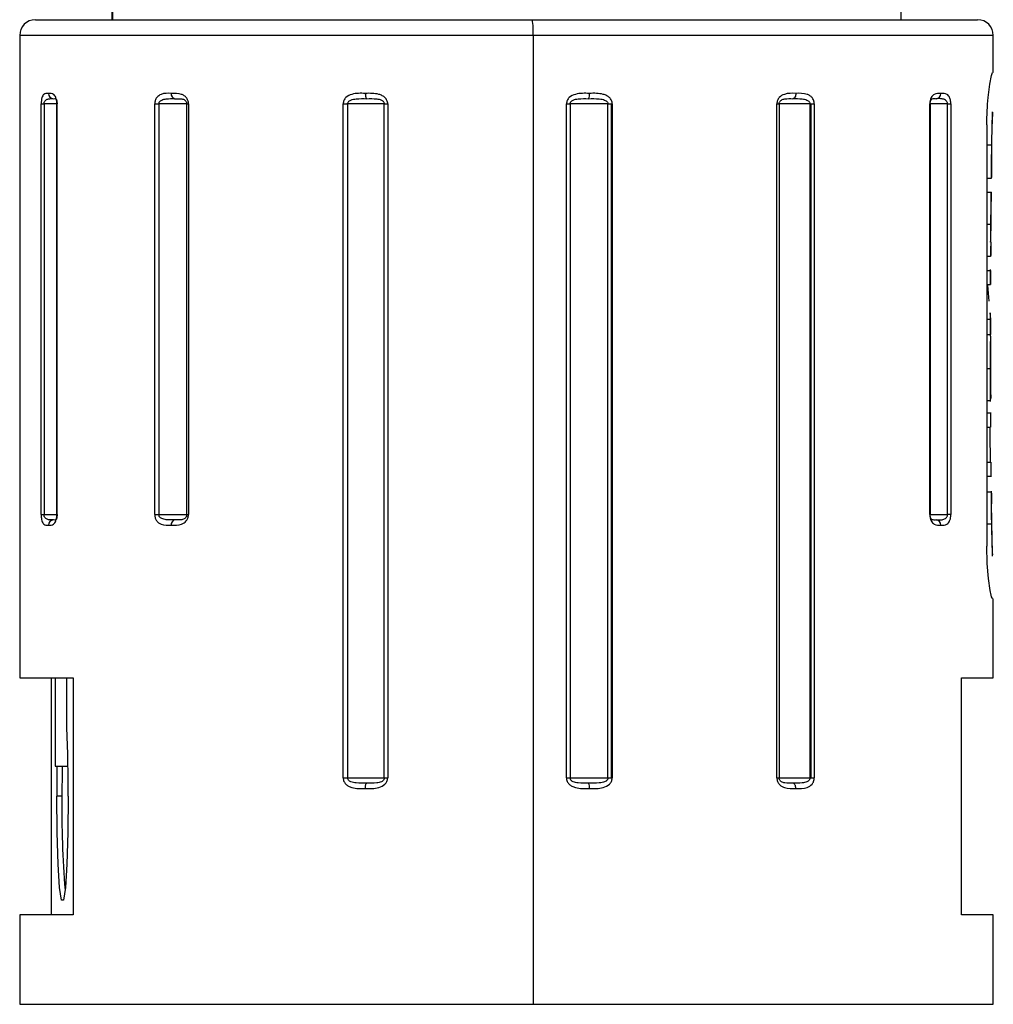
# Model space of a CAD drawing. Header units: millimetres. Extents: x 10 to 584, y 10 to 410.
# Tile 21 of 28: x 301 to 319, y 295 to 313. Entities that reach past the tile are written whole.
import ezdxf

# ---------------------------------------------------------------- set-up
doc = ezdxf.new("R2010")
doc.units = ezdxf.units.MM
doc.header["$LTSCALE"] = 2
doc.linetypes.add('SLD-实线', pattern=[0])

msp = doc.modelspace()

# ---------------------------------------------------------------- linework, layer by layer
at = {"color": 7, "linetype": 'SLD-实线', "lineweight": 25}
for p, q in [((302.540915, 313.655083), (302.540915, 313.450267)), ((302.55218, 313.655083), (302.55218, 313.450267)), ((317.540914, 313.450267), (317.540914, 313.655083)), ((301.090913, 313.450267), (310.531279, 313.450267)), ((310.531279, 313.450267), (318.990914, 313.450267)), ((300.790915, 313.150269), (300.790915, 300.950264)), ((310.547715, 313.150269), (310.547715, 294.750263)), ((319.290914, 312.450265), (319.290914, 313.150269)), ((319.222098, 312.228841), (319.253635, 312.393148)), ((319.253635, 312.393148), (319.277678, 312.450265)), ((319.290914, 312.450265), (319.277678, 312.450265)), ((319.191478, 311.973852), (319.222098, 312.228841)), ((301.19822, 304.050264), (301.19822, 311.850269)), ((301.19822, 311.850269), (301.254166, 311.850269)), ((301.254166, 311.850269), (301.254166, 304.050264)), ((301.490402, 311.850269), (301.490402, 304.050264)), ((301.498046, 311.850269), (301.498046, 304.050264)), ((303.357119, 304.050264), (303.357119, 311.850269)), ((303.357119, 311.850269), (303.435149, 311.850269)), ((303.435149, 311.850269), (303.435149, 304.050264)), ((303.963987, 311.850269), (303.435149, 311.850269)), ((303.963987, 311.850269), (303.998666, 311.850269)), ((303.963987, 304.050264), (303.963987, 311.850269)), ((303.998666, 311.850269), (303.998666, 304.050264)), ((306.937898, 299.050269), (306.937898, 311.850269)), ((306.937898, 311.850269), (307.021404, 311.850269)), ((307.719426, 311.850269), (307.021404, 311.850269)), ((307.021404, 311.850269), (307.021404, 299.050269)), ((307.719426, 311.850269), (307.784678, 311.850269)), ((307.719426, 299.050269), (307.719426, 311.850269)), ((307.784678, 311.850269), (307.784678, 299.050269)), ((311.178792, 299.050269), (311.178792, 311.850269)), ((311.178792, 311.850269), (311.250014, 311.850269)), ((311.968727, 311.850269), (311.250014, 311.850269)), ((311.250014, 311.850269), (311.250014, 299.050269)), ((311.968727, 299.050269), (311.968727, 311.850269)), ((311.968727, 311.850269), (312.034424, 311.850269)), ((312.034424, 311.850269), (312.050672, 311.850269)), ((312.034424, 299.050269), (312.034424, 311.850269)), ((312.050672, 311.850269), (312.050672, 299.050269)), ((315.177621, 299.050269), (315.177621, 311.850269)), ((315.177621, 311.850269), (315.221408, 311.850269)), ((315.221408, 311.850269), (315.221408, 299.050269)), ((315.807914, 311.850269), (315.221408, 311.850269)), ((315.807914, 299.050269), (315.807914, 311.850269)), ((315.807914, 311.850269), (315.831374, 311.850269)), ((315.831374, 311.850269), (315.88912, 311.850269)), ((315.831374, 299.050269), (315.831374, 311.850269)), ((315.88912, 311.850269), (315.88912, 299.050269)), ((318.083694, 304.050264), (318.083694, 311.850269)), ((318.096746, 304.050264), (318.096746, 311.850269)), ((318.420259, 304.050264), (318.420259, 311.850269)), ((318.420259, 311.850269), (318.483451, 311.850269)), ((318.483451, 311.850269), (318.483451, 304.050264)), ((319.273189, 311.661449), (319.268808, 311.554027)), ((319.269091, 311.387439), (319.274031, 311.702055)), ((319.272671, 311.694545), (319.273189, 311.661449)), ((319.168123, 311.450263), (319.168123, 303.450269)), ((319.266841, 311.324392), (319.268208, 311.385055)), ((319.268208, 311.385055), (319.268378, 311.417428)), ((319.258811, 311.241743), (319.255989, 311.074656)), ((319.26176, 311.074656), (319.264147, 311.208409)), ((319.264147, 311.208409), (319.266841, 311.324392)), ((319.168123, 311.074656), (319.255989, 311.074656)), ((319.255989, 311.074656), (319.253815, 310.802755)), ((319.260029, 310.946052), (319.26176, 311.074656)), ((319.253815, 310.802755), (319.254128, 310.644549)), ((319.254128, 310.644549), (319.254723, 310.524446)), ((319.257846, 310.736743), (319.25866, 310.793784)), ((319.168123, 310.443078), (319.251869, 310.443078)), ((319.254154, 310.459857), (319.251869, 310.443078)), ((319.254723, 310.524446), (319.254154, 310.459857)), ((319.168123, 310.174075), (319.248026, 310.174075)), ((319.248997, 310.053532), (319.245927, 309.929972)), ((319.248026, 310.174075), (319.250729, 310.13221)), ((319.250729, 310.13221), (319.248997, 310.053532)), ((319.249531, 309.975249), (319.25121, 310.181421)), ((319.245927, 309.929972), (319.242982, 309.760165)), ((319.247143, 309.896347), (319.245048, 309.905072)), ((319.247851, 309.85753), (319.247143, 309.896347)), ((319.242982, 309.760165), (319.241108, 309.565884)), ((319.244988, 309.565884), (319.246324, 309.707706)), ((319.246324, 309.707706), (319.24732, 309.794006)), ((319.24732, 309.794006), (319.247851, 309.85753)), ((319.168123, 309.565884), (319.241108, 309.565884)), ((319.241108, 309.565884), (319.240259, 309.301485)), ((319.243843, 309.388001), (319.244405, 309.486826)), ((319.244405, 309.486826), (319.244988, 309.565884)), ((319.240259, 309.301485), (319.240796, 309.16251)), ((319.242584, 309.259479), (319.243359, 309.311059)), ((319.243359, 309.311059), (319.243843, 309.388001)), ((319.239045, 309.226704), (319.242584, 309.259479)), ((319.241189, 308.950407), (319.242805, 309.14889)), ((319.168123, 308.957701), (319.237234, 308.957701)), ((319.240831, 308.980604), (319.237234, 308.957701)), ((319.168123, 308.688697), (319.237633, 308.688697)), ((319.237633, 308.688697), (319.23658, 308.419687)), ((319.239941, 308.419687), (319.239942, 308.703576)), ((319.168123, 308.419687), (319.23658, 308.419687)), ((319.181789, 308.407989), (319.206743, 308.106226)), ((319.225233, 307.882634), (319.234984, 307.764714)), ((319.239931, 307.472323), (319.239935, 307.882634)), ((319.168123, 307.764714), (319.234984, 307.764714)), ((319.234984, 307.764714), (319.234699, 307.472323)), ((319.168123, 307.472323), (319.234699, 307.472323)), ((319.234699, 307.472323), (319.233796, 307.472323)), ((319.239928, 307.012339), (319.239929, 307.337818)), ((319.168123, 306.82495), (319.235072, 306.82495)), ((319.23992, 306.20194), (319.239924, 306.648423)), ((319.168123, 306.216766), (319.229283, 306.216766)), ((319.168123, 305.982848), (319.237987, 305.982848)), ((319.243163, 305.713867), (319.240971, 305.990119)), ((319.168123, 305.713837), (319.239352, 305.713837)), ((319.168123, 305.047174), (319.243852, 305.047174)), ((319.250645, 304.770929), (319.248453, 305.047189)), ((319.168123, 304.778171), (319.246149, 304.778171)), ((319.168123, 304.485773), (319.250992, 304.485773)), ((319.258835, 304.166612), (319.253799, 304.493112)), ((319.258504, 304.105629), (319.257876, 304.169116)), ((319.25923, 304.019426), (319.258504, 304.105629)), ((301.19822, 304.050264), (301.254166, 304.050264)), ((303.357119, 304.050264), (303.435149, 304.050264)), ((303.435149, 304.050264), (303.963987, 304.050264)), ((303.963987, 304.050264), (303.998666, 304.050264)), ((318.483451, 304.050264), (318.420259, 304.050264)), ((319.168123, 303.877582), (319.255292, 303.877582)), ((319.255292, 303.877582), (319.260251, 303.613131)), ((319.260988, 303.877582), (319.25923, 304.019426)), ((319.262255, 303.798636), (319.260988, 303.877582)), ((319.264259, 303.699662), (319.262255, 303.798636)), ((319.266105, 303.622653), (319.264259, 303.699662)), ((319.260251, 303.613131), (319.264671, 303.474014)), ((319.267234, 303.571072), (319.266105, 303.622653)), ((319.272786, 303.262104), (319.267921, 303.577495)), ((319.177032, 303.124358), (319.168123, 303.450269)), ((319.272278, 303.292138), (319.27078, 303.269398)), ((319.200717, 302.835261), (319.177032, 303.124358)), ((319.232054, 302.611087), (319.200717, 302.835261)), ((319.277678, 302.450267), (319.290914, 302.450267)), ((319.290914, 300.950264), (319.290914, 302.450267)), ((300.790915, 300.950264), (301.809779, 300.950264)), ((301.397434, 296.450269), (301.397434, 300.950264)), ((301.462559, 300.950264), (301.462559, 299.270269)), ((301.684605, 300.047238), (301.684605, 300.950264)), ((301.809779, 300.950264), (301.809779, 296.450269)), ((318.684392, 300.950264), (319.290914, 300.950264)), ((318.684392, 296.450269), (318.684392, 300.950264)), ((301.462559, 299.270269), (301.708641, 299.270269)), ((306.937898, 299.050269), (307.021404, 299.050269)), ((307.021404, 299.050269), (307.719426, 299.050269)), ((307.719426, 299.050269), (307.784678, 299.050269)), ((311.178792, 299.050269), (311.250014, 299.050269)), ((311.250014, 299.050269), (311.968727, 299.050269)), ((311.968727, 299.050269), (312.034424, 299.050269)), ((312.034424, 299.050269), (312.050672, 299.050269)), ((315.177621, 299.050269), (315.221408, 299.050269)), ((315.221408, 299.050269), (315.807914, 299.050269)), ((315.807914, 299.050269), (315.831374, 299.050269)), ((315.831374, 299.050269), (315.88912, 299.050269)), ((301.593876, 298.700263), (301.494027, 298.700263)), ((300.790915, 296.450269), (300.790915, 294.750263)), ((301.809779, 296.450269), (300.790915, 296.450269)), ((319.290914, 296.450269), (318.684392, 296.450269)), ((319.290914, 294.750263), (319.290914, 296.450269))]:
    msp.add_line(p, q, dxfattribs=at)
at = {"color": 8, "linetype": 'SLD-实线', "lineweight": 25}
for p, q in [((310.547715, 313.150269), (300.790915, 313.150269)), ((319.290914, 313.150269), (310.547715, 313.150269)), ((303.739468, 311.950264), (303.871894, 311.945987)), ((301.490402, 311.850269), (301.254166, 311.850269)), ((301.490402, 311.850269), (301.498046, 311.850269)), ((318.096746, 311.850269), (318.083694, 311.850269)), ((318.420259, 311.850269), (318.096746, 311.850269)), ((301.254166, 304.050264), (301.490402, 304.050264)), ((301.490402, 304.050264), (301.498046, 304.050264)), ((303.871861, 303.954539), (303.739468, 303.950262)), ((318.083694, 304.050264), (318.096746, 304.050264)), ((318.096746, 304.050264), (318.420259, 304.050264)), ((300.790915, 294.750263), (310.547715, 294.750263)), ((310.547715, 294.750263), (319.290914, 294.750263))]:
    msp.add_line(p, q, dxfattribs=at)
at = {"color": 7, "linetype": 'SLD-实线', "lineweight": 25, "flags": 128}
for points in [[(307.358215, 312.050265), (307.358773, 312.03076), (307.360424, 312.011999), (307.363102, 311.994706), (307.366708, 311.979552), (307.371104, 311.967117), (307.376118, 311.957878), (307.381557, 311.952186), (307.387216, 311.950264)], [(315.539662, 312.050265), (315.538518, 312.03076), (315.535136, 312.011999), (315.529643, 311.994706), (315.52225, 311.979552), (315.513242, 311.967117), (315.502964, 311.957878), (315.491812, 311.952186), (315.480216, 311.950264)], [(319.254149, 310.435575), (319.259031, 310.746548), (319.25937, 310.768236)], [(307.358215, 298.850265), (307.358773, 298.869778), (307.360424, 298.888532), (307.363102, 298.905824), (307.366708, 298.920979), (307.371104, 298.933414), (307.376118, 298.942653), (307.381557, 298.948345), (307.387216, 298.950267)], [(315.539662, 298.850265), (315.538518, 298.869778), (315.535136, 298.888532), (315.529643, 298.905824), (315.52225, 298.920979), (315.513242, 298.933414), (315.502964, 298.942653), (315.491812, 298.948345), (315.480216, 298.950267)], [(301.713185, 298.700263), (301.706577, 298.016225), (301.687548, 297.414687), (301.658394, 296.968211), (301.622635, 296.73065), (301.584577, 296.73065), (301.548818, 296.968211), (301.519664, 297.414687), (301.500635, 298.016225), (301.494027, 298.700263)]]:
    msp.add_lwpolyline(points, dxfattribs=at)
at = {"color": 7, "linetype": 'SLD-实线', "lineweight": 25}
for centre, radius, start, end in [((301.090917, 313.150265), 0.300002, 90.0007508, 179.9992492), ((309.166655, 313.225054), 1.383083, 356.9004407, 9.3714209), ((318.990906, 313.150259), 0.300008, 0.0019654, 89.9983903), ((301.435312, 312.047399), 0.097183, 178.309696, 268.1986518), ((303.758556, 312.037122), 0.088931, 171.5009436, 257.6051899), ((311.456976, 312.025992), 0.161392, 332.0163747, 8.6501137), ((318.198082, 312.045164), 0.095073, 273.4522074, 3.0755649), ((301.435302, 303.853138), 0.097172, 91.7951136, 181.6922775), ((303.758543, 303.863414), 0.088918, 102.3878784, 188.5019998), ((318.198093, 303.855372), 0.095062, 356.922301, 86.5541681), ((273.376714, 298.772804), 28.336564, 359.853323, 2.5777414), ((336.433114, 298.706703), 34.939088, 179.075781, 180.0105615), ((336.812487, 298.704474), 35.218612, 179.0794907, 180.0068518), ((311.456976, 298.874539), 0.161392, 351.3498863, 27.9836253), ((319.685999, 298.415318), 18.094367, 179.0976868, 184.7406409)]:
    msp.add_arc(centre, radius, start, end, dxfattribs=at)
for points, knots in [([(301.338175, 312.050265), (301.305671, 312.049737), (301.247025, 312.048784), (301.213375, 311.975151), (301.200666, 311.913157), (301.199079, 311.872352), (301.19822, 311.850269)], [0, 0, 0, 0, 0.315286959, 0.568849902, 0.766675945, 1, 1, 1, 1]), ([(301.254166, 311.850269), (301.254554, 311.857845), (301.255307, 311.872556), (301.262036, 311.893241), (301.272902, 311.910964), (301.296553, 311.934171), (301.352514, 311.95204), (301.401995, 311.950938), (301.432258, 311.950264)], [0, 0, 0, 0, 0.09732691, 0.188981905, 0.276548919, 0.362789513, 0.610293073, 1, 1, 1, 1]), ([(301.498046, 311.850269), (301.497745, 311.861459), (301.497154, 311.883447), (301.491628, 311.923941), (301.480631, 311.966393), (301.460397, 312.0061), (301.419542, 312.04989), (301.372587, 312.050107), (301.338175, 312.050265)], [0, 0, 0, 0, 0.113513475, 0.223052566, 0.41439524, 0.55485079, 0.673757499, 1, 1, 1, 1]), ([(301.432258, 311.950264), (301.450311, 311.952882), (301.477784, 311.956866), (301.492896, 311.92798), (301.496558, 311.909593), (301.499091, 311.892227), (301.500891, 311.872133), (301.501173, 311.857801), (301.501321, 311.850269)], [0, 0, 0, 0, 0.324006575, 0.493063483, 0.590757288, 0.70945581, 0.847328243, 1, 1, 1, 1]), ([(303.670606, 312.050265), (303.604558, 312.053273), (303.502873, 312.057904), (303.398716, 311.985992), (303.363205, 311.915201), (303.359203, 311.872509), (303.357119, 311.850269)], [0, 0, 0, 0, 0.453865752, 0.698767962, 0.843079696, 1, 1, 1, 1]), ([(303.435149, 311.850269), (303.435847, 311.857931), (303.437245, 311.873288), (303.448911, 311.894305), (303.466658, 311.911862), (303.507123, 311.935963), (303.60099, 311.952404), (303.684973, 311.951106), (303.739468, 311.950264)], [0, 0, 0, 0, 0.065385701, 0.131054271, 0.200901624, 0.277731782, 0.531336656, 1, 1, 1, 1]), ([(303.998666, 311.850269), (303.998058, 311.8615), (303.996852, 311.883807), (303.985507, 311.925558), (303.961508, 311.970143), (303.918915, 312.00967), (303.825071, 312.054881), (303.73831, 312.052289), (303.670606, 312.050265)], [0, 0, 0, 0, 0.077038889, 0.153012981, 0.295425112, 0.418300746, 0.546072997, 1, 1, 1, 1]), ([(303.871894, 311.945987), (303.89202, 311.941204), (303.918963, 311.9348), (303.943725, 311.910953), (303.955028, 311.893267), (303.962538, 311.872649), (303.963496, 311.857859), (303.963987, 311.850269)], [0, 0, 0, 0, 0.413799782, 0.553979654, 0.695930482, 0.8439692, 1, 1, 1, 1]), ([(307.358218, 312.050265), (307.271797, 312.053355), (307.141925, 312.057998), (306.999966, 311.991046), (306.946758, 311.917529), (306.940865, 311.872796), (306.937898, 311.850269)], [0, 0, 0, 0, 0.493948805, 0.742290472, 0.87022613, 1, 1, 1, 1]), ([(307.021404, 311.850269), (307.022271, 311.857979), (307.024038, 311.873699), (307.038025, 311.894705), (307.058644, 311.912103), (307.106272, 311.936377), (307.218652, 311.952689), (307.319981, 311.951231), (307.387216, 311.950264)], [0, 0, 0, 0, 0.056323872, 0.11485317, 0.17972663, 0.253392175, 0.504603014, 1, 1, 1, 1]), ([(307.784678, 311.850269), (307.783889, 311.861534), (307.782306, 311.884106), (307.76733, 311.926779), (307.73507, 311.972076), (307.680235, 312.01063), (307.556801, 312.055787), (307.445805, 312.052701), (307.358218, 312.050265)], [0, 0, 0, 0, 0.064290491, 0.128829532, 0.255987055, 0.374934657, 0.506758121, 1, 1, 1, 1]), ([(307.387216, 311.950264), (307.450038, 311.951523), (307.542866, 311.953384), (307.645828, 311.936132), (307.686997, 311.911862), (307.704985, 311.894293), (307.717119, 311.873368), (307.71866, 311.857942), (307.719426, 311.850269)], [0, 0, 0, 0, 0.501238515, 0.740650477, 0.812523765, 0.877869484, 0.939248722, 1, 1, 1, 1]), ([(311.616538, 312.050265), (311.527086, 312.053221), (311.392662, 312.057662), (311.24498, 311.991726), (311.188291, 311.918032), (311.181958, 311.872857), (311.178792, 311.850269)], [0, 0, 0, 0, 0.4972886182, 0.7473007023, 0.8736519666, 1, 1, 1, 1]), ([(311.250014, 311.850269), (311.250831, 311.857958), (311.252483, 311.873512), (311.265426, 311.894469), (311.284538, 311.911969), (311.328479, 311.936264), (311.436437, 311.953174), (311.533851, 311.951435), (311.599499, 311.950264)], [0, 0, 0, 0, 0.0583566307, 0.1180480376, 0.1826623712, 0.2547261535, 0.4977645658, 1, 1, 1, 1]), ([(311.599499, 311.950264), (311.667772, 311.951277), (311.770182, 311.952797), (311.88367, 311.936393), (311.931369, 311.912103), (311.952018, 311.894699), (311.966065, 311.873708), (311.967851, 311.85798), (311.968727, 311.850269)], [0, 0, 0, 0, 0.498955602, 0.748434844, 0.821592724, 0.886024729, 0.944121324, 1, 1, 1, 1]), ([(312.050672, 311.850269), (312.049878, 311.861535), (312.048286, 311.884117), (312.033183, 311.926828), (312.000595, 311.972177), (311.945139, 312.01071), (311.819258, 312.056024), (311.706057, 312.052808), (311.616538, 312.050265)], [0, 0, 0, 0, 0.063414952, 0.127116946, 0.252878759, 0.371020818, 0.502602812, 1, 1, 1, 1]), ([(315.539666, 312.050265), (315.465414, 312.053046), (315.351696, 312.057304), (315.230031, 311.988597), (315.185195, 311.916414), (315.180185, 311.872662), (315.177621, 311.850269)], [0, 0, 0, 0, 0.46953487, 0.719107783, 0.856238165, 1, 1, 1, 1]), ([(315.221408, 311.850269), (315.221984, 311.857882), (315.223116, 311.87285), (315.232022, 311.893586), (315.245428, 311.911304), (315.27538, 311.935282), (315.356867, 311.95432), (315.430101, 311.951912), (315.480216, 311.950264)], [0, 0, 0, 0, 0.073642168, 0.144788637, 0.21524132, 0.28756597, 0.512474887, 1, 1, 1, 1]), ([(315.480216, 311.950264), (315.539389, 311.95114), (315.629885, 311.952479), (315.73074, 311.936137), (315.7741, 311.911971), (315.793023, 311.894471), (315.805617, 311.873445), (315.807153, 311.85795), (315.807914, 311.850269)], [0, 0, 0, 0, 0.478643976, 0.732006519, 0.807767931, 0.875673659, 0.938376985, 1, 1, 1, 1]), ([(315.88912, 311.850269), (315.888498, 311.861503), (315.887261, 311.883831), (315.875611, 311.925685), (315.850741, 311.970467), (315.806361, 312.009985), (315.705621, 312.055785), (315.612754, 312.052696), (315.539666, 312.050265)], [0, 0, 0, 0, 0.073679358, 0.146444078, 0.283572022, 0.403507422, 0.530554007, 1, 1, 1, 1]), ([(318.293018, 312.050265), (318.248624, 312.051261), (318.174454, 312.052925), (318.110546, 311.980045), (318.087963, 311.913864), (318.085178, 311.872377), (318.083694, 311.850269)], [0, 0, 0, 0, 0.376364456, 0.628783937, 0.802185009, 1, 1, 1, 1]), ([(318.090729, 311.850269), (318.090973, 311.857808), (318.091439, 311.872212), (318.094757, 311.892434), (318.099648, 311.909815), (318.108238, 311.930475), (318.142195, 311.957477), (318.17874, 311.953198), (318.203803, 311.950264)], [0, 0, 0, 0, 0.124355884, 0.23762678, 0.336977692, 0.422190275, 0.603737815, 1, 1, 1, 1]), ([(318.420259, 311.850269), (318.419783, 311.857868), (318.418851, 311.872748), (318.410642, 311.893567), (318.397631, 311.911297), (318.368739, 311.934924), (318.301161, 311.952207), (318.241327, 311.951013), (318.203803, 311.950264)], [0, 0, 0, 0, 0.08481681, 0.166086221, 0.246433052, 0.32879774, 0.57907693, 1, 1, 1, 1]), ([(318.483451, 311.850269), (318.48313, 311.861461), (318.482499, 311.883465), (318.47658, 311.924054), (318.464604, 311.966751), (318.441953, 312.006965), (318.390961, 312.053041), (318.335305, 312.051464), (318.293018, 312.050265)], [0, 0, 0, 0, 0.104066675, 0.204603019, 0.381094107, 0.513128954, 0.630087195, 1, 1, 1, 1]), ([(319.168123, 311.450263), (319.169121, 311.541067), (319.171042, 311.715863), (319.184845, 311.890119), (319.191478, 311.973852)], [0, 0, 0, 0, 0.519484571, 1, 1, 1, 1]), ([(319.268808, 311.554027), (319.266894, 311.506836), (319.262674, 311.402771), (319.260176, 311.298649), (319.258811, 311.241743)], [0, 0, 0, 0, 0.453469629, 1, 1, 1, 1]), ([(319.25866, 310.793784), (319.258836, 310.816693), (319.259225, 310.867449), (319.259744, 310.918204), (319.260029, 310.946052)], [0, 0, 0, 0, 0.451334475, 1, 1, 1, 1]), ([(319.240796, 309.16251), (319.241232, 309.123987), (319.241918, 309.063351), (319.241121, 309.002717), (319.240831, 308.980604)], [0, 0, 0, 0, 0.635298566, 1, 1, 1, 1]), ([(319.232715, 307.472323), (319.234294, 307.448277), (319.238919, 307.377813), (319.236344, 307.240686), (319.23537, 307.048995), (319.235177, 306.903751), (319.235072, 306.82495)], [0, 0, 0, 0, 0.1116182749, 0.3270838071, 0.6349107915, 1, 1, 1, 1]), ([(319.238061, 306.82495), (319.237998, 306.864051), (319.237882, 306.936593), (319.237597, 307.034126), (319.237599, 307.10023), (319.236398, 307.132858), (319.236117, 307.140504)], [0, 0, 0, 0, 0.37171315, 0.689619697, 0.927263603, 1, 1, 1, 1]), ([(319.235072, 306.82495), (319.235288, 306.777556), (319.235705, 306.686001), (319.236858, 306.55626), (319.239476, 306.443207), (319.238016, 306.342297), (319.246382, 306.26727), (319.23255, 306.226418), (319.229283, 306.216766)], [0, 0, 0, 0, 0.233244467, 0.450582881, 0.638920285, 0.788805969, 0.950103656, 1, 1, 1, 1]), ([(319.238734, 306.648423), (319.238734, 306.648562), (319.238734, 306.676045), (319.238321, 306.734887), (319.238152, 306.79359), (319.238061, 306.82495)], [0, 0, 0, 0, 0.00236355, 0.46705817, 1, 1, 1, 1]), ([(319.237987, 305.982848), (319.238225, 305.932633), (319.23865, 305.842963), (319.239137, 305.753293), (319.239352, 305.713837)], [0, 0, 0, 0, 0.559989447, 1, 1, 1, 1]), ([(319.224799, 305.713837), (319.225773, 305.589392), (319.227513, 305.367169), (319.229774, 305.14495), (319.230769, 305.047174)], [0, 0, 0, 0, 0.560000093, 1, 1, 1, 1]), ([(319.243852, 305.047174), (319.244261, 304.99696), (319.244991, 304.907291), (319.245795, 304.817624), (319.246149, 304.778171)], [0, 0, 0, 0, 0.560004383, 1, 1, 1, 1]), ([(319.250992, 304.485773), (319.252281, 304.474648), (319.255439, 304.447395), (319.253796, 304.395643), (319.253817, 304.323149), (319.252962, 304.229114), (319.253052, 304.077996), (319.254383, 303.95894), (319.255292, 303.877582)], [0, 0, 0, 0, 0.055166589, 0.135139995, 0.254760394, 0.412872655, 0.598783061, 1, 1, 1, 1]), ([(301.19822, 304.050264), (301.19845, 304.03908), (301.198901, 304.017137), (301.20312, 303.976823), (301.211531, 303.934728), (301.227424, 303.895155), (301.261481, 303.85033), (301.305721, 303.850294), (301.338175, 303.850268)], [0, 0, 0, 0, 0.118486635, 0.232467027, 0.429490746, 0.570253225, 0.68473255, 1, 1, 1, 1]), ([(301.432258, 303.950262), (301.401985, 303.949588), (301.352505, 303.948487), (301.296549, 303.966363), (301.272905, 303.989569), (301.262044, 304.007298), (301.255304, 304.027979), (301.254553, 304.042688), (301.254166, 304.050264)], [0, 0, 0, 0, 0.3898344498, 0.6371765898, 0.7234506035, 0.8110444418, 0.9026735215, 1, 1, 1, 1]), ([(301.338175, 303.850268), (301.37268, 303.850733), (301.434432, 303.851565), (301.478018, 303.923679), (301.494788, 303.987111), (301.496906, 304.028172), (301.498046, 304.050264)], [0, 0, 0, 0, 0.326298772, 0.583957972, 0.776157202, 1, 1, 1, 1]), ([(301.501321, 304.050264), (301.501171, 304.042733), (301.500887, 304.028398), (301.499087, 304.008304), (301.496558, 303.990937), (301.492895, 303.97255), (301.47778, 303.943663), (301.450307, 303.947646), (301.432258, 303.950262)], [0, 0, 0, 0, 0.152670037, 0.290590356, 0.409233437, 0.506925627, 0.676048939, 1, 1, 1, 1]), ([(303.357119, 304.050264), (303.357671, 304.039042), (303.358765, 304.016804), (303.369058, 303.975285), (303.390804, 303.930886), (303.430381, 303.891003), (303.520232, 303.844979), (303.604521, 303.847944), (303.670606, 303.850268)], [0, 0, 0, 0, 0.079042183, 0.1566307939, 0.30019834, 0.4215998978, 0.5465233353, 1, 1, 1, 1]), ([(303.739468, 303.950262), (303.684955, 303.949419), (303.600976, 303.948121), (303.507115, 303.964574), (303.466665, 303.98867), (303.44892, 304.006234), (303.437243, 304.027246), (303.435846, 304.042602), (303.435149, 304.050264)], [0, 0, 0, 0, 0.468814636, 0.722229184, 0.799088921, 0.868959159, 0.934614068, 1, 1, 1, 1]), ([(303.670606, 303.850268), (303.738173, 303.847653), (303.84284, 303.843601), (303.952346, 303.913581), (303.991893, 303.9848), (303.996358, 304.027955), (303.998666, 304.050264)], [0, 0, 0, 0, 0.4542374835, 0.7036447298, 0.8468003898, 1, 1, 1, 1]), ([(303.963987, 304.050264), (303.963493, 304.042675), (303.96253, 304.027884), (303.955033, 304.00726), (303.943722, 303.989582), (303.918964, 303.965718), (303.892004, 303.95932), (303.871861, 303.954539)], [0, 0, 0, 0, 0.155995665, 0.304037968, 0.445911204, 0.586019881, 1, 1, 1, 1]), ([(303.966193, 304.050264), (303.965213, 304.043469), (303.963452, 304.031256), (303.959175, 304.019691), (303.957278, 304.014561)], [0, 0, 0, 0, 0.556338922, 1, 1, 1, 1]), ([(318.083694, 304.050264), (318.084085, 304.039065), (318.084855, 304.017003), (318.092038, 303.976201), (318.106613, 303.933108), (318.133452, 303.893047), (318.190366, 303.848192), (318.248821, 303.849374), (318.293016, 303.850268)], [0, 0, 0, 0, 0.100090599, 0.197163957, 0.369727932, 0.502535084, 0.623891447, 1, 1, 1, 1]), ([(318.203803, 303.950262), (318.178733, 303.947327), (318.142186, 303.943049), (318.108238, 303.970059), (318.099648, 303.990718), (318.094757, 304.008102), (318.091439, 304.028324), (318.090973, 304.042726), (318.090729, 304.050264)], [0, 0, 0, 0, 0.3963363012, 0.577774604, 0.6630307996, 0.762421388, 0.8756472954, 1, 1, 1, 1]), ([(318.203803, 303.950262), (318.241313, 303.949517), (318.301149, 303.948329), (318.368737, 303.965598), (318.397636, 303.989235), (318.41065, 304.006962), (318.418851, 304.027784), (318.419783, 304.042665), (318.420259, 304.050264)], [0, 0, 0, 0, 0.420775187, 0.671222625, 0.753580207, 0.833894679, 0.915185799, 1, 1, 1, 1]), ([(318.293016, 303.850268), (318.335595, 303.849063), (318.406595, 303.847053), (318.461811, 303.922105), (318.479928, 303.98707), (318.482221, 304.028196), (318.483451, 304.050264)], [0, 0, 0, 0, 0.370187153, 0.617284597, 0.794635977, 1, 1, 1, 1]), ([(319.264671, 303.474014), (319.266362, 303.435483), (319.269022, 303.374863), (319.271408, 303.314232), (319.272278, 303.292138)], [0, 0, 0, 0, 0.635603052, 1, 1, 1, 1]), ([(319.277678, 302.450267), (319.270657, 302.463808), (319.244761, 302.513752), (319.237411, 302.570052), (319.232054, 302.611087)], [0, 0, 0, 0, 0.271120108, 1, 1, 1, 1]), ([(306.937898, 299.050269), (306.938662, 299.039006), (306.940192, 299.016468), (306.954693, 298.973901), (306.985971, 298.928609), (307.039623, 298.889921), (307.161438, 298.844498), (307.271341, 298.847719), (307.358218, 298.850265)], [0, 0, 0, 0, 0.06490777, 0.129893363, 0.257172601, 0.37543299, 0.506285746, 1, 1, 1, 1]), ([(307.387216, 298.950267), (307.319962, 298.949302), (307.218638, 298.947848), (307.106259, 298.964155), (307.058651, 298.988428), (307.03803, 299.005829), (307.024035, 299.026835), (307.02227, 299.042557), (307.021404, 299.050269)], [0, 0, 0, 0, 0.495536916, 0.746558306, 0.820247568, 0.885145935, 0.943658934, 1, 1, 1, 1]), ([(307.358218, 298.850265), (307.445342, 298.847336), (307.576618, 298.842922), (307.720494, 298.909223), (307.775467, 298.98274), (307.781601, 299.027707), (307.784678, 299.050269)], [0, 0, 0, 0, 0.49343819, 0.743495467, 0.871301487, 1, 1, 1, 1]), ([(307.719426, 299.050269), (307.71866, 299.042593), (307.71712, 299.027165), (307.704985, 299.006239), (307.687004, 298.988669), (307.645815, 298.964398), (307.542852, 298.947155), (307.450021, 298.949011), (307.387216, 298.950267)], [0, 0, 0, 0, 0.060769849, 0.122148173, 0.187485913, 0.259330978, 0.498907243, 1, 1, 1, 1]), ([(311.178792, 299.050269), (311.1796, 299.038998), (311.18122, 299.01639), (311.19661, 298.973615), (311.229769, 298.928264), (311.285926, 298.889827), (311.412741, 298.844629), (311.526595, 298.847778), (311.616538, 298.850265)], [0, 0, 0, 0, 0.063085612, 0.126537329, 0.252240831, 0.370771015, 0.502912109, 1, 1, 1, 1]), ([(311.599499, 298.950267), (311.533834, 298.949097), (311.436424, 298.947362), (311.328467, 298.964268), (311.284543, 298.988562), (311.26543, 299.006066), (311.25248, 299.027023), (311.25083, 299.042577), (311.250014, 299.050269)], [0, 0, 0, 0, 0.502365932, 0.745226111, 0.817314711, 0.881951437, 0.941625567, 1, 1, 1, 1]), ([(311.968727, 299.050269), (311.967852, 299.042555), (311.966067, 299.026825), (311.95202, 299.005833), (311.931379, 298.988427), (311.883657, 298.964138), (311.770168, 298.947741), (311.667752, 298.949257), (311.599499, 298.950267)], [0, 0, 0, 0, 0.0558955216, 0.1139887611, 0.1784094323, 0.251541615, 0.5011975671, 1, 1, 1, 1]), ([(311.616538, 298.850265), (311.705571, 298.847218), (311.83916, 298.842646), (311.985733, 298.908948), (312.041386, 298.982658), (312.047572, 299.027698), (312.050672, 299.050269)], [0, 0, 0, 0, 0.497598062, 0.746619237, 0.873026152, 1, 1, 1, 1]), ([(315.177621, 299.050269), (315.178292, 299.039024), (315.179628, 299.016629), (315.19221, 298.974563), (315.219054, 298.929668), (315.265984, 298.890478), (315.370088, 298.845276), (315.465148, 298.848073), (315.539666, 298.850265)], [0, 0, 0, 0, 0.072154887, 0.143710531, 0.280138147, 0.401403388, 0.530753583, 1, 1, 1, 1]), ([(315.480216, 298.950267), (315.430088, 298.94862), (315.356857, 298.946213), (315.275373, 298.965252), (315.245429, 298.989225), (315.232026, 299.006949), (315.223113, 299.027684), (315.221983, 299.042653), (315.221408, 299.050269)], [0, 0, 0, 0, 0.487641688, 0.712381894, 0.784738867, 0.85521287, 0.92633554, 1, 1, 1, 1]), ([(315.807914, 299.050269), (315.807153, 299.042586), (315.805618, 299.027088), (315.793025, 299.006061), (315.77411, 298.988558), (315.730727, 298.964394), (315.629872, 298.948058), (315.539371, 298.949394), (315.480216, 298.950267)], [0, 0, 0, 0, 0.061641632, 0.124341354, 0.192234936, 0.267971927, 0.521510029, 1, 1, 1, 1]), ([(315.539666, 298.850265), (315.612553, 298.847141), (315.723574, 298.842382), (315.840901, 298.912657), (315.88218, 298.984614), (315.88676, 299.027938), (315.88912, 299.050269)], [0, 0, 0, 0, 0.469773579, 0.715558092, 0.853392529, 1, 1, 1, 1])]:
    msp.add_open_spline(points, degree=3, knots=knots, dxfattribs=at)

doc.saveas('drawing.dxf')
